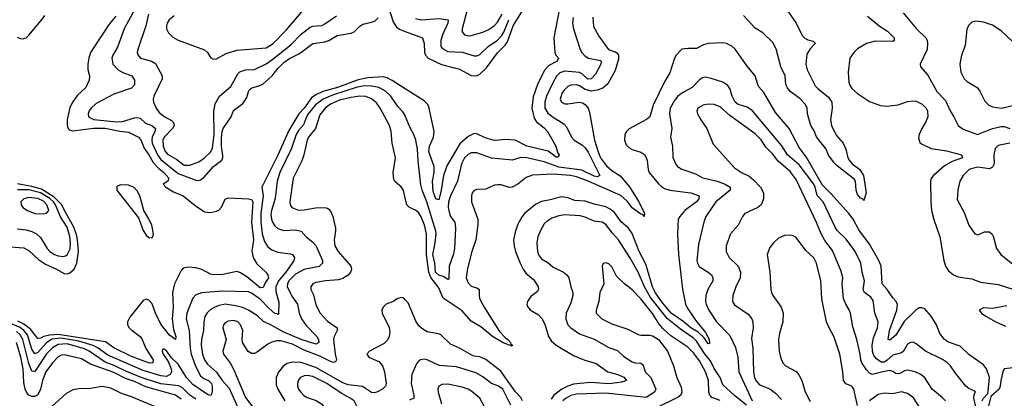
# Model space of a CAD drawing. Header units: inches. Extents: x 1173000 to 1307049, y 522583 to 678455.
# Tile 227 of 256: x 1237367 to 1244092, y 581328 to 583913. Entities that reach past the tile are written whole.
import ezdxf

# ---------------------------------------------------------------- set-up
doc = ezdxf.new("R2010")
doc.units = ezdxf.units.IN
doc.header["$MEASUREMENT"] = 0
doc.layers.add('B2538', color=7, linetype='Continuous')
doc.layers.add('B2548', color=7, linetype='Continuous')

msp = doc.modelspace()

# ---------------------------------------------------------------- linework, layer by layer
at = {"layer": 'B2538', "color": 5}
for points, elevation in [([(1238154.5, 583990), (1238079.4, 583850), (1238034.8, 583725.2), (1238003.2, 583670), (1237996.9, 583650), (1238003.8, 583610), (1238038.6, 583570), (1238071.5, 583551.5), (1238133, 583530), (1238150, 583499.3), (1238152.1, 583467.9), (1238130, 583445), (1238010, 583405.4), (1237890, 583341), (1237854.7, 583310), (1237842.2, 583290), (1237834.7, 583270), (1237837.3, 583250), (1237872.6, 583232.6), (1238030, 583214.5), (1238070, 583218.6), (1238150, 583242.3), (1238170, 583245.4), (1238190, 583240.9), (1238226.4, 583206.4), (1238270.2, 583190), (1238295.1, 583170), (1238291, 583150), (1238271.5, 583110), (1238268.3, 583090), (1238272.7, 583070), (1238308.7, 582990), (1238330, 582958.2), (1238450, 582863.9), (1238570, 582818.4), (1238590, 582815.8), (1238600.9, 582819.1), (1238624.8, 582835.2), (1238690, 582911.1), (1238746.4, 582953.6), (1238753.2, 582970), (1238753.3, 582986.7), (1238744.3, 583050), (1238744.9, 583105), (1238750, 583148.8), (1238757.1, 583170), (1238810.8, 583250), (1238827.8, 583292.2), (1238890, 583340.2), (1238903.2, 583356.8), (1238917.2, 583382.8), (1238931.4, 583428.6), (1238940.9, 583439.1), (1238953.2, 583446.8), (1239010, 583462.7), (1239030, 583475.4), (1239090.9, 583529.1), (1239130, 583580.1), (1239170, 583619.9), (1239210, 583647.7), (1239277.7, 583682.3), (1239369.9, 583750.1), (1239450, 583760.8), (1239477.3, 583770), (1239534.6, 583805.4), (1239630, 583821.3), (1239650.8, 583830), (1239690.4, 583869.6), (1239710, 583882.2), (1239770, 583895.1), (1239794.3, 583905.7), (1239814.9, 583925.1)], 740), ([(1238421.9, 583938.1), (1238388.4, 583911.6), (1238374.7, 583890), (1238369.2, 583870), (1238370.2, 583850), (1238383, 583823), (1238413.6, 583793.6), (1238450, 583772.4), (1238630, 583706.7), (1238650.4, 583690), (1238670, 583654.8), (1238690, 583642.8), (1238710, 583645.5), (1238777.7, 583682.3), (1238850, 583704), (1239050, 583721.6), (1239097, 583750), (1239190, 583843.2), (1239330, 584010.1)], 780), ([(1239884.4, 584004.5), (1239918.3, 583898.3), (1239941.3, 583861.3), (1239965.9, 583845.9), (1240000, 583833.3)], 740), ([(1237350, 583794.4), (1237370, 583784.8), (1237390, 583782.1), (1237410, 583790.1), (1237430, 583808.1), (1237512.9, 583907.1), (1237538.2, 583941.8)], 720), ([(1238022.4, 583937.6), (1237978.4, 583881.6), (1237850.8, 583690), (1237838, 583650), (1237831.8, 583610), (1237832.7, 583572.7), (1237844.2, 583530), (1237841.1, 583498.9), (1237818.4, 583450), (1237761.8, 583398.2), (1237729, 583351), (1237710, 583313), (1237692.1, 583230), (1237691.3, 583190), (1237698.4, 583170), (1237710, 583158.8), (1237730, 583153.7), (1237870, 583171.4), (1237950, 583173.4), (1238050, 583150.8), (1238110, 583145.5), (1238177.3, 583110), (1238193.5, 583093.5), (1238215.9, 583035.9), (1238250, 582990.1), (1238278.5, 582938.5), (1238316.3, 582896.3), (1238350.6, 582870), (1238384.9, 582830), (1238378.9, 582810), (1238347.4, 582790), (1238366, 582770), (1238418.1, 582738), (1238484.3, 582710), (1238565.5, 582645.5), (1238630, 582601.7), (1238670, 582597.3), (1238710, 582604.8), (1238727.2, 582612.8), (1238746, 582634), (1238770, 582686.8), (1238790, 582696.3), (1238930, 582690.7), (1238950, 582685.3), (1238958.5, 582670), (1238950.4, 582530), (1238963.4, 582410), (1238953.4, 582333.4), (1238955.8, 582310), (1238964.3, 582284.2), (1238986.8, 582246.8), (1239047.2, 582190), (1239061.3, 582170), (1239067.2, 582150), (1239043.7, 582116.3), (1239030, 582085.7), (1239010, 582082.6), (1238918.6, 582158.6), (1238870, 582187.2), (1238850, 582193.5), (1238754.2, 582174.2), (1238691.7, 582171.7), (1238670, 582175.3), (1238610, 582207.1), (1238570, 582218.9), (1238516.5, 582223.5), (1238484.4, 582215.6), (1238470, 582199.6), (1238425.3, 582110), (1238411.3, 582050), (1238414.3, 581950), (1238408.1, 581870), (1238417.3, 581797.3), (1238433, 581750), (1238430.2, 581729.8), (1238390, 581760.3), (1238330, 581834.7), (1238295.2, 581910), (1238272.4, 581972.4), (1238250, 581997.4), (1238230, 582005.5), (1238210, 581995.7), (1238118.8, 581881.2), (1238103, 581850), (1238104.3, 581830), (1238114.9, 581810), (1238134.6, 581790), (1238189, 581750), (1238204.2, 581730), (1238227.6, 581667.6), (1238277.9, 581590), (1238276.9, 581570), (1238252.6, 581567.4), (1238130, 581612.9), (1238010, 581673.5), (1237952.8, 581712.8), (1237936.9, 581716.9), (1237630, 581763.3), (1237570, 581760), (1237530.8, 581750), (1237510, 581739.1), (1237490, 581736.5), (1237439.8, 581799.8), (1237394.5, 581834.5), (1237355.3, 581855.3)], 720), ([(1238247, 583950), (1238228.8, 583870), (1238173.2, 583710), (1238170.2, 583690), (1238173.3, 583673.3), (1238191.1, 583651.1), (1238267.7, 583630), (1238293.6, 583613.6), (1238339.3, 583530), (1238339.5, 583510), (1238284, 583390), (1238279.3, 583370), (1238281, 583350), (1238298.6, 583310), (1238320.2, 583280.2), (1238358.8, 583250), (1238404.1, 583224.1), (1238418.3, 583210), (1238421.5, 583190), (1238411.1, 583170), (1238353.1, 583110), (1238344.8, 583090), (1238345.8, 583050), (1238358, 583018), (1238375.7, 582995.7), (1238439.1, 582959.1), (1238490, 582920.8), (1238530, 582920.9), (1238590, 582941.8), (1238630, 582969.4), (1238671.7, 583010), (1238683.1, 583036.9), (1238694.9, 583130), (1238692.4, 583287.6), (1238701.1, 583338.9), (1238731.4, 583390), (1238810, 583455.8), (1238857.4, 583542.6), (1238870, 583557.8), (1238910, 583571.5), (1238970, 583572.6), (1239050, 583612.1), (1239090, 583638.9), (1239218.5, 583741.5), (1239290, 583814.3), (1239350, 583860.9), (1239370, 583868.9), (1239430, 583874.1), (1239450, 583883.5), (1239530, 583939.5)], 760), ([(1240000, 583441.4), (1239910, 583497.8), (1239875.7, 583515.7), (1239850, 583521.8), (1239744.6, 583515.4), (1239678.1, 583501.9), (1239538, 583450), (1239438, 583422), (1239390, 583400.6), (1239360.7, 583379.3), (1239310.6, 583310), (1239274, 583270), (1239204.1, 583155.9), (1239130.9, 582989.1), (1239020.2, 582770), (1239030.9, 582710), (1239013.6, 582590), (1239013.3, 582533.3), (1239022, 582450), (1239039.2, 582399.2), (1239062.7, 582362.7), (1239090, 582342.7), (1239130, 582326.8), (1239215.1, 582315.1), (1239229.4, 582309.4), (1239244.9, 582290), (1239239.8, 582270), (1239227, 582250), (1239184.7, 582190), (1239134.6, 582130), (1239117.4, 582090), (1239116.6, 582056.6), (1239136.1, 581983.9), (1239135.1, 581904.9), (1239130, 581900.5), (1239125.5, 581905.5), (1239110, 581907.9), (1239070, 581941), (1239010, 582004.7), (1238950, 582045.9), (1238930, 582054), (1238750, 582060.1), (1238611.6, 582048.4), (1238570, 582035.3), (1238549.1, 582010.9), (1238509, 581910), (1238503.6, 581870), (1238525.2, 581790), (1238530.7, 581670.7), (1238538.7, 581630), (1238567, 581547), (1238601.9, 581481.9), (1238623.6, 581463.6), (1238656.3, 581450), (1238676.3, 581430), (1238682.4, 581410), (1238681.7, 581378.3), (1238679.7, 581360.3), (1238672.1, 581347.9), (1238650, 581355.3), (1238550, 581422.2), (1238505.5, 581470), (1238450, 581561), (1238404.7, 581604.7), (1238370, 581651.7), (1238350, 581665.6), (1238341.6, 581658.4), (1238340.2, 581650), (1238346.1, 581630), (1238379.9, 581579.9), (1238401.5, 581530), (1238402.8, 581510), (1238395.3, 581490), (1238370, 581477.2), (1238330, 581480.7), (1238210, 581518.1), (1237970, 581623.4), (1237904, 581670), (1237868.6, 581688.6), (1237770, 581719.3), (1237650, 581738.4), (1237587.3, 581732.7), (1237550, 581707.9), (1237490, 581641.8), (1237470, 581632.5), (1237450, 581662.9), (1237420.6, 581760.6), (1237396.3, 581790), (1237370, 581810.9), (1237314.9, 581834.9)], 740), ([(1240000, 583256.7), (1239999.1, 583259.1), (1239984.3, 583284.3), (1239950, 583321.2), (1239900.9, 583390), (1239864.6, 583424.6), (1239819.2, 583450), (1239761.7, 583461.7), (1239710, 583460.1), (1239671.9, 583451.9), (1239502.4, 583397.6), (1239438.9, 583370), (1239387.3, 583332.7), (1239336.7, 583270), (1239324.8, 583250), (1239305.1, 583195), (1239270, 583156.1), (1239254.5, 583130), (1239220.3, 583030), (1239143.7, 582870), (1239125.6, 582810), (1239112.4, 582692.4), (1239085.8, 582610), (1239082.2, 582582.2), (1239086.5, 582550), (1239094.5, 582530), (1239110, 582505.4), (1239130, 582488.5), (1239170, 582474.2), (1239250, 582477.9), (1239290, 582468.9), (1239324.4, 582430), (1239370, 582393.7), (1239390, 582371.1), (1239435, 582270), (1239434.2, 582250), (1239412.6, 582227.4), (1239310, 582207), (1239250, 582175.2), (1239205, 582130), (1239195.7, 582110), (1239194.4, 582090), (1239230, 582018.4), (1239264.8, 581970), (1239274.8, 581910), (1239292.5, 581870), (1239324.5, 581824.5), (1239396.6, 581750), (1239408, 581730), (1239410, 581709.6), (1239390, 581697.9), (1239290, 581729.4), (1239170, 581778.8), (1239090, 581825.6), (1239032.4, 581852.4), (1238990, 581890.6), (1238929.8, 581930), (1238888.1, 581948.1), (1238840.5, 581960.5), (1238770, 581969.9), (1238730, 581962.8), (1238699.6, 581950), (1238668.6, 581931.4), (1238647.6, 581912.4), (1238632.2, 581887.8), (1238623.6, 581850), (1238621.4, 581790), (1238609.1, 581730), (1238606.5, 581690), (1238614.9, 581630), (1238629.2, 581590), (1238650, 581561.5), (1238710, 581505.6), (1238750.1, 581450), (1238797.5, 581397.5), (1238864.4, 581250)], 760), ([(1240000, 582697.1), (1239987.6, 582747.5), (1239971.8, 582771.8), (1239929.3, 582809.3), (1239922.7, 582822.7), (1239918.8, 582870), (1239933.6, 582970), (1239910.7, 583070), (1239904.1, 583150), (1239892, 583190), (1239828, 583310), (1239804.4, 583344.4), (1239770, 583372.7), (1239730, 583387.9), (1239690, 583390.7), (1239630, 583382.7), (1239550, 583362.4), (1239490, 583336.6), (1239454.1, 583310), (1239416.3, 583263.7), (1239386.4, 583170), (1239340.5, 583110), (1239330.1, 583090), (1239307.9, 582990), (1239294.6, 582950), (1239235.4, 582830), (1239211, 582670), (1239213.4, 582650), (1239226, 582630), (1239270, 582613.5), (1239310, 582613.8), (1239387.9, 582627.9), (1239450, 582631.6), (1239470, 582626.9), (1239479.2, 582619.2), (1239490, 582606.4), (1239505.4, 582570), (1239522.9, 582490), (1239524.1, 582470), (1239514.1, 582410), (1239520.1, 582370), (1239541, 582330), (1239628.1, 582230), (1239632.2, 582210), (1239625.8, 582190), (1239610.1, 582169.9), (1239574.8, 582145.2), (1239543.8, 582136.2), (1239456, 582130), (1239390, 582117.8), (1239368.8, 582110), (1239354.3, 582090), (1239355.2, 582070), (1239373.9, 582033.9), (1239390, 581966.4), (1239419.3, 581910), (1239470, 581855.9), (1239536.2, 581810), (1239535.8, 581790), (1239514.4, 581750), (1239510.1, 581730), (1239520.8, 581630), (1239529.6, 581590.4), (1239523.9, 581576.1), (1239510, 581573), (1239490, 581580.2), (1239416.5, 581616.5), (1239310, 581657.2), (1239230, 581698.9), (1239150, 581720.3), (1239120.3, 581719.7), (1239088.9, 581711.1), (1239062.2, 581697.8), (1238990, 581644.5), (1238970, 581635.1), (1238950, 581633), (1238927.1, 581647.1), (1238889.7, 581710), (1238885.7, 581730), (1238889.8, 581790), (1238875.5, 581830), (1238856, 581850), (1238830, 581859.4), (1238790, 581855.2), (1238770, 581843.1), (1238759.1, 581830), (1238754.7, 581810), (1238776, 581730), (1238754.3, 581650), (1238759.6, 581630), (1238806.1, 581566.1), (1238827, 581527), (1238910, 581332.8), (1238988.9, 581230)], 780), ([(1237270, 582365), (1237394.8, 582354.8), (1237430, 582337.8), (1237494.9, 582274.9), (1237543.6, 582243.6), (1237618.2, 582210), (1237670, 582179.8), (1237690, 582178.1), (1237710, 582184.2), (1237739, 582210), (1237757.2, 582250), (1237768.2, 582330), (1237765.1, 582390), (1237757.2, 582437.2), (1237737.4, 582497.4), (1237671.8, 582610), (1237654.4, 582650), (1237601.3, 582701.3), (1237514.9, 582754.9), (1237450, 582774.3), (1237351.5, 582791.5)], 720), ([(1237350, 582485.5), (1237410, 582478.5), (1237450, 582467.5), (1237481.3, 582450), (1237510, 582425.4), (1237555.5, 582350), (1237573, 582330), (1237604.4, 582310), (1237630, 582300.8), (1237664, 582296), (1237679.3, 582300.7), (1237690, 582307.1), (1237710.8, 582349.2), (1237714.8, 582390), (1237710, 582433.1), (1237690, 582497.5), (1237646.4, 582566.4), (1237612.4, 582650), (1237598, 582670), (1237572.8, 582692.8), (1237510, 582731.7), (1237430, 582751), (1237351.4, 582751.4)], 740), ([(1240000, 582001.5), (1239990, 582011.8), (1239976.1, 582016.1), (1239950, 582009.7), (1239912.1, 581987.9), (1239870, 581971.1), (1239848.8, 581950), (1239840.3, 581930), (1239842.7, 581910), (1239890.7, 581810.7), (1239895.6, 581784.4), (1239891.2, 581748.8), (1239877.1, 581722.9), (1239856.6, 581703.4), (1239755.5, 581650), (1239738, 581630), (1239750.6, 581610), (1239818.9, 581578.9), (1239844.7, 581550), (1239857.5, 581510), (1239870.2, 581430), (1239865.5, 581410), (1239844, 581390), (1239810, 581371.9), (1239790, 581366.6), (1239770, 581368.5), (1239708, 581408), (1239610, 581419.2), (1239574.6, 581434.6), (1239390, 581538), (1239290, 581571.8), (1239230, 581574.8), (1239193.8, 581566.2), (1239168.8, 581550), (1239133.7, 581506.3), (1239119.5, 581470), (1239119.7, 581419.7), (1239130.8, 581390), (1239177.5, 581310)], 820), ([(1238570, 581321.7), (1238529.9, 581350), (1238479.3, 581399.3), (1238454.3, 581414.3), (1238330, 581426.7), (1238210, 581466.6), (1238102, 581510), (1238013.2, 581553.2), (1237950, 581575.8), (1237840.4, 581650), (1237810, 581664.9), (1237690, 581700), (1237630, 581694.9), (1237590, 581672.5), (1237550, 581630.9), (1237470, 581511.2), (1237450, 581514), (1237430, 581565.3), (1237388.3, 581730), (1237370, 581762.1), (1237344.5, 581784.5)], 760), ([(1238470, 581322.5), (1238430, 581349.1), (1238227.5, 581407.5), (1238150, 581443), (1238090, 581462.8), (1238010, 581504.3), (1237850, 581560.6), (1237790, 581598), (1237670, 581626), (1237650, 581621.6), (1237630, 581610.4), (1237590, 581570.5), (1237546.4, 581510), (1237521.7, 581450), (1237509.2, 581390), (1237490, 581353), (1237470, 581340.9), (1237450, 581341), (1237430, 581350.4), (1237413.6, 581370), (1237404.3, 581390), (1237396, 581436), (1237389.6, 581530.4), (1237374.9, 581610), (1237345.5, 581710)], 780), ([(1238294.8, 581270), (1238130, 581337.4), (1238061.2, 581361.2), (1237990, 581398.5), (1237930, 581407.7), (1237850, 581394.7), (1237770, 581393), (1237730, 581385.8), (1237682.1, 581357.9), (1237566.4, 581253.6)], 820)]:
    msp.add_lwpolyline(points, dxfattribs=dict(at, elevation=elevation))
for points, elevation in [([(1238055.5, 582784.5), (1238030, 582774), (1238031.2, 582750), (1238043, 582730), (1238179.2, 582559.2), (1238210, 582474.9), (1238230, 582441.8), (1238250, 582425.4), (1238270, 582424.4), (1238276, 582430), (1238280.7, 582450), (1238270.4, 582510), (1238250, 582553.1), (1238214, 582610), (1238187.5, 582710), (1238170, 582744.8), (1238148, 582768), (1238110, 582782.6)], 720), ([(1237430, 582698.3), (1237394.4, 582690), (1237375.8, 582670), (1237376.4, 582650), (1237388.4, 582630), (1237420.7, 582610), (1237470, 582590.4), (1237530, 582587.8), (1237550, 582592.2), (1237565.1, 582610), (1237551.6, 582650), (1237530, 582673.2), (1237490, 582691.7)], 760), ([(1239330, 581484.5), (1239310, 581482), (1239283.7, 581470), (1239270, 581453.6), (1239263.2, 581430), (1239264.1, 581410), (1239271.2, 581390), (1239286.4, 581370), (1239307.9, 581347.9), (1239330, 581334.8), (1239392.9, 581312.9), (1239429, 581290), (1239499.4, 581199.4), (1239510, 581193.4), (1239530, 581191.5), (1239610, 581208.9), (1239657, 581230), (1239678.3, 581250), (1239672.7, 581270), (1239650.7, 581310), (1239625.1, 581330), (1239563, 581363), (1239465.7, 581430), (1239370, 581476)], 840)]:
    msp.add_lwpolyline(points, close=True, dxfattribs=dict(at, elevation=elevation))
at = {"layer": 'B2548', "color": 5}
for points, elevation in [([(1241054.8, 583990), (1241015, 583790), (1241021.8, 583690), (1241029.1, 583670), (1241046.3, 583650), (1241037.6, 583630), (1240980.4, 583599.6), (1240951.5, 583568.6), (1240902.8, 583470), (1240874.4, 583385.6), (1240863.8, 583310), (1240881.2, 583241.2), (1240896.2, 583216.2), (1240950, 583175.1), (1240972.1, 583150), (1241027.9, 583050), (1241042.7, 583002.7), (1241051.8, 582990), (1241044.9, 582975.1), (1241030, 582975.1), (1240975.6, 583015.6), (1240830, 583049.6), (1240750, 583091.1), (1240690, 583094.2), (1240610, 583088.9), (1240546.6, 583106.6), (1240490, 583134.8), (1240470, 583136.8), (1240430, 583114.8), (1240374.1, 583065.8), (1240283.7, 582916.3), (1240260.7, 582850), (1240245.3, 582750), (1240230, 582683.7), (1240210, 582689.5), (1240190, 582739.6), (1240186.3, 582810), (1240196.6, 582870), (1240196.7, 582910), (1240161.8, 583010), (1240164.7, 583050), (1240192.7, 583110), (1240197, 583150), (1240164, 583310), (1240153.5, 583333.5), (1240130, 583359.8), (1240000, 583441.4)], 740), ([(1240000, 583833.3), (1240116.9, 583790), (1240130.1, 583750.1), (1240131.2, 583690), (1240139, 583670), (1240157.7, 583650), (1240247.3, 583607.3), (1240370, 583576.1), (1240450, 583530.8), (1240490, 583530.1), (1240510, 583540.1), (1240555.4, 583584.6), (1240630, 583685.7), (1240681.6, 583738.4), (1240698.4, 583761.6), (1240737.2, 583870), (1240810, 583989)], 740), ([(1240426.1, 583990), (1240388.8, 583850), (1240388.9, 583828.9), (1240404.2, 583810), (1240430, 583803.2), (1240450, 583804.3), (1240530, 583827.6), (1240570, 583845.3), (1240610, 583873.5), (1240630, 583897.1), (1240661.9, 583950)], 780), ([(1241281.5, 583930), (1241286.2, 583866.2), (1241321.4, 583801.4), (1241389.1, 583710), (1241434.4, 583694.4), (1241446, 583686), (1241456, 583670), (1241456.4, 583643.6), (1241434.9, 583565.1), (1241384.1, 583475.9), (1241350, 583444.8), (1241310, 583430.8), (1241270, 583424), (1241230, 583436.5), (1241190, 583462.2), (1241170, 583468.2), (1241130, 583465.7), (1241110, 583456.2), (1241082.5, 583430), (1241069.5, 583410), (1241058.4, 583370), (1241066.3, 583350), (1241090, 583339.3), (1241110, 583338.2), (1241189.1, 583349.1), (1241210, 583345.7), (1241230, 583333), (1241249.2, 583309.2), (1241259.4, 583279.4), (1241292.4, 583090), (1241317, 583010), (1241334.5, 582970), (1241374.9, 582914.9), (1241410, 582884), (1241467.1, 582847.1), (1241531.3, 582771.3), (1241594.9, 582670), (1241633.5, 582590), (1241631.3, 582570), (1241623.5, 582583.5), (1241610, 582584.5), (1241550, 582628.8), (1241514.9, 582674.9), (1241472.2, 582712.2), (1241250, 582811.3), (1241170, 582841.2), (1241129.7, 582849.7), (1241010, 582858.2), (1240870, 582851.4), (1240825.3, 582834.7), (1240768, 582790), (1240730, 582769.9), (1240710, 582768.4), (1240655.4, 582784.6), (1240630, 582786.6), (1240610, 582782.4), (1240550, 582756.5), (1240490, 582753.5), (1240470, 582746), (1240458.3, 582730), (1240452.7, 582710), (1240452.6, 582670), (1240490.2, 582570), (1240495, 582550), (1240495.1, 582515.1), (1240482.3, 582410), (1240455.8, 582330), (1240426.1, 582213.9), (1240416.8, 582150), (1240430, 582116.1), (1240450, 582094.5), (1240490, 582082.3), (1240505.8, 582070), (1240504, 582030), (1240508.2, 582010), (1240538.5, 581950), (1240643.7, 581783.7), (1240682.9, 581742.9), (1240701.3, 581730), (1240718.3, 581710), (1240720.7, 581700.7), (1240733.8, 581690), (1240730, 581684.2), (1240670, 581706.1), (1240596.7, 581750), (1240516.2, 581816.2), (1240450, 581855.9), (1240390, 581924.6), (1240266.4, 582006.4), (1240257.5, 582017.5), (1240230, 582083.2), (1240173.8, 582153.8), (1240160.6, 582190), (1240145.6, 582310), (1240144.8, 582450), (1240132, 582510), (1240110, 582566.3), (1240090, 582596.5), (1240070, 582613.6), (1240030, 582631.6), (1240011.6, 582650), (1240000, 582697.1)], 780), ([(1241147.1, 583927.1), (1241143.2, 583890), (1241150.1, 583850), (1241195.5, 583710), (1241206, 583690), (1241226.5, 583666.5), (1241250.9, 583650.9), (1241333.6, 583633.6), (1241339.3, 583630), (1241335.9, 583610), (1241299.1, 583540.9), (1241270, 583509.6), (1241247.8, 583507.8), (1241210, 583541.6), (1241190, 583551.6), (1241090, 583561.6), (1241056.5, 583550), (1241033.7, 583526.3), (1241010, 583487.1), (1240964.6, 583390), (1240952.7, 583350), (1240954.5, 583310), (1240974.9, 583274.9), (1241010, 583246.5), (1241083, 583203), (1241101.2, 583181.2), (1241135, 583110), (1241153.6, 583090), (1241210, 583056.8), (1241230, 583038.9), (1241250, 583008.3), (1241330.1, 582849.9), (1241310, 582840.6), (1241290, 582845.7), (1241206.6, 582886.6), (1241050, 582905.4), (1240950, 582942.7), (1240829.5, 582970.5), (1240790, 582972.8), (1240730, 582955), (1240710, 582955.8), (1240590, 582966.8), (1240490, 583004.7), (1240450, 583003.2), (1240430, 582993.7), (1240405.9, 582970), (1240383.3, 582930), (1240357.3, 582810), (1240309.3, 582710), (1240295.2, 582670), (1240294.4, 582630), (1240301.3, 582590), (1240310, 582569.3), (1240338.1, 582530), (1240342.9, 582490), (1240337.5, 582350), (1240330, 582315.6), (1240300.2, 582230), (1240297.4, 582142.6), (1240290, 582138.4), (1240259.6, 582159.6), (1240230, 582169.2), (1240205.7, 582190), (1240203.1, 582250), (1240188.4, 582310), (1240204.8, 582390), (1240210.9, 582450), (1240208.3, 582470), (1240147.6, 582670), (1240114.8, 582750), (1240106.2, 582786.2), (1240087.4, 582950), (1240082.9, 583030), (1240073.2, 583090), (1240058.5, 583130), (1240033.7, 583173.7), (1240000, 583256.7)], 760), ([(1240070, 583920.5), (1240110, 583912), (1240230, 583920.4), (1240292.4, 583912.4), (1240290.7, 583890), (1240255.6, 583810), (1240242.8, 583770), (1240243.7, 583730), (1240255.3, 583715.3), (1240290, 583695.8), (1240390, 583690.7), (1240470, 583666.8), (1240490, 583665.6), (1240510, 583674.7), (1240566, 583730), (1240630, 583774.2), (1240657.8, 583802.2), (1240673.1, 583826.9), (1240707.1, 583912.9)], 760), ([(1242613.7, 583970), (1242669.6, 583890), (1242710, 583805.1), (1242730, 583785.9), (1242750, 583774.6), (1242785.4, 583765.4), (1242797.1, 583757.1), (1242800.2, 583750), (1242765, 583715), (1242742, 583678), (1242736.6, 583610), (1242745.8, 583570), (1242800.9, 583460.9), (1242820.1, 583440.1), (1242890, 583384.6), (1242912.9, 583350), (1242915.6, 583310), (1242905.3, 583230), (1242911.5, 583191.5), (1242944.4, 583124.4), (1242991.1, 583070), (1243008.8, 583030), (1243023.1, 582970), (1243033.1, 582953.1), (1243052.2, 582930), (1243104.6, 582890), (1243130.6, 582850), (1243147.9, 582730), (1243134.9, 582685.1), (1243130, 582679), (1243127.6, 582687.6), (1243110, 582695.4), (1243090, 582719.7), (1243079.9, 582750), (1243074.3, 582810), (1243065.2, 582825.2), (1242950, 582914.1), (1242930, 582936.3), (1242890, 582988), (1242874.3, 583030), (1242810, 583114.1), (1242793.3, 583153.3), (1242769.9, 583190), (1242746.4, 583270), (1242744.3, 583310), (1242734.6, 583334.6), (1242695.2, 583375.2), (1242630, 583423.1), (1242610, 583447.9), (1242600.6, 583470), (1242594.2, 583530), (1242565.1, 583590), (1242532.9, 583712.9), (1242510, 583757.7), (1242442.4, 583822.4), (1242390, 583855.1), (1242310, 583940.6)], 780), ([(1243156.7, 583936.7), (1243235.9, 583870), (1243293.8, 583833.8), (1243339.7, 583790), (1243339, 583770), (1243330, 583765), (1243210, 583765.6), (1243150, 583751.4), (1243090, 583713.9), (1243064.7, 583690), (1243037.2, 583650), (1243025.9, 583554.1), (1243030, 583487.3), (1243034.3, 583470), (1243050, 583443.2), (1243089.1, 583410), (1243170, 583353.8), (1243246.3, 583326.3), (1243290, 583323.2), (1243367.5, 583332.5), (1243430, 583354), (1243470, 583359.7), (1243490, 583356.9), (1243530, 583336.9), (1243558.2, 583310), (1243568.2, 583290), (1243570.2, 583250), (1243553.8, 583210), (1243527.3, 583170), (1243509.2, 583130), (1243505.5, 583105.5), (1243515.1, 583075.1), (1243525.5, 583065.5), (1243592.7, 583032.7), (1243697.6, 583017.6), (1243798.8, 582990), (1243802.5, 582982.5), (1243805.5, 582970), (1243734.5, 582945.5), (1243684.3, 582915.8), (1243608.4, 582850), (1243592.8, 582830), (1243586.9, 582810), (1243588.9, 582671.1), (1243594.6, 582610), (1243610, 582548), (1243651.1, 582430), (1243677.6, 582270), (1243690.7, 582230.7), (1243710, 582197.8), (1243744.6, 582170), (1243776.7, 582156.7), (1243870, 582144), (1243930, 582121.2), (1244050, 582105.5), (1244150, 582074.4)], 820), ([(1243400.3, 583960.3), (1243491.3, 583850), (1243554.7, 583790), (1243564.9, 583770), (1243568.1, 583750), (1243564.4, 583710), (1243518, 583610), (1243519.1, 583590), (1243570, 583534.9), (1243630, 583422.8), (1243690, 583361.3), (1243721.5, 583290), (1243747.6, 583250), (1243777.1, 583190), (1243810, 583166), (1243909.4, 583129.4), (1244010, 583170.1), (1244070, 583182.8), (1244090, 583183.5), (1244130, 583171.2)], 840), ([(1244145.7, 583765.7), (1244070, 583837.7), (1244010, 583876.4), (1243950, 583895.4), (1243897.4, 583902.6), (1243870, 583896.4), (1243846.3, 583873.7), (1243834.9, 583845.1), (1243824.2, 583735.8), (1243800.2, 583670), (1243789, 583610), (1243794.3, 583554.3), (1243816.5, 583510), (1243838.4, 583490), (1243905.3, 583450), (1243924.3, 583424.3), (1243957.8, 583357.8), (1243986.4, 583330), (1244010, 583316.9), (1244069.1, 583309.1), (1244150, 583326.7)], 860), ([(1243940.2, 581310), (1243948.6, 581330), (1243978.2, 581361.8), (1243982.4, 581377.6), (1243989.9, 581470), (1243970, 581530.5), (1243950, 581556.5), (1243850, 581627.9), (1243790, 581683.8), (1243710, 581710.5), (1243682.2, 581730), (1243651.2, 581770), (1243628.8, 581830), (1243591.8, 581890), (1243550, 581938.4), (1243526.9, 581946.9), (1243510, 581945), (1243490, 581932), (1243407.6, 581852.4), (1243350, 581759.8), (1243310, 581725.8), (1243299.5, 581730), (1243307.7, 581790), (1243356.9, 581930), (1243361.1, 581970), (1243351.7, 581991.7), (1243330, 582015), (1243291.9, 582071.9), (1243257.5, 582110), (1243251.2, 582230), (1243235.8, 582270), (1243170, 582381.1), (1243098.9, 582478.9), (1243058.6, 582550), (1243030.4, 582590), (1242907.2, 582727.2), (1242850, 582783.2), (1242737.3, 582977.3), (1242690, 583040.2), (1242622.7, 583170), (1242530, 583278.5), (1242450, 583416.8), (1242415.5, 583455.5), (1242407.3, 583470), (1242390.4, 583530.4), (1242334.9, 583594.9), (1242252.7, 583712.7), (1242230, 583731.9), (1242194.5, 583750), (1242170, 583754.8), (1242069.2, 583750.8), (1242038, 583742), (1241990, 583716.3), (1241930, 583717.2), (1241890, 583711.1), (1241850, 583671.2), (1241838.6, 583650), (1241807.8, 583550), (1241771.4, 583488.6), (1241692.9, 583330), (1241669.6, 583250.4), (1241648.2, 583231.8), (1241530, 583168), (1241511.1, 583150), (1241500.2, 583130), (1241496.6, 583090), (1241510, 583058), (1241530, 583038.5), (1241550, 583027.5), (1241608.6, 583008.6), (1241637.6, 582990), (1241653, 582953), (1241659.2, 582890), (1241667.1, 582870), (1241730, 582792.2), (1241750, 582773.7), (1241770, 582761.6), (1241808.2, 582748.2), (1241950, 582731.7), (1242007.6, 582710), (1242006.4, 582690), (1241988.7, 582670), (1241909.5, 582610), (1241875.1, 582570), (1241864.8, 582550), (1241858.9, 582450), (1241865.4, 582310), (1241893.3, 582073.3), (1241914.3, 581970), (1241925.6, 581945.6), (1241981.7, 581861.7), (1242050, 581777.8), (1242075, 581730), (1242077.2, 581702.8), (1242070, 581700.4), (1242041.8, 581741.8), (1242000.5, 581780.5), (1241949.9, 581810), (1241895.9, 581855.9), (1241817, 581910), (1241749.9, 581990), (1241710, 582047.9), (1241688.8, 582090), (1241644.2, 582244.2), (1241597.9, 582330), (1241550, 582453.3), (1241525, 582490), (1241473.9, 582533.9), (1241430, 582596.6), (1241400.5, 582620.5), (1241370, 582635.9), (1241290, 582653.7), (1241230, 582674.9), (1241159.1, 582679.1), (1241110, 582697.5), (1241070, 582704), (1240990, 582682.5), (1240930, 582672.1), (1240889.3, 582650.7), (1240815.4, 582590), (1240798.6, 582570), (1240770, 582518), (1240750, 582462), (1240740.5, 582410), (1240744, 582370), (1240753.8, 582330), (1240785.4, 582250), (1240804.6, 582210), (1240823.5, 582183.5), (1240877.6, 582137.6), (1240908.4, 582090), (1240910.2, 582070), (1240902.8, 582057.2), (1240857.8, 582022.2), (1240834.6, 581990), (1240830.3, 581970), (1240834.9, 581954.9), (1240852.8, 581932.8), (1240910, 581897.6), (1240933.8, 581873.8), (1240954, 581834), (1240977.6, 581750), (1240999.1, 581719.1), (1241030, 581692.1), (1241150, 581621.4), (1241227.6, 581587.6), (1241305.1, 581565.1), (1241383.9, 581510), (1241451.5, 581491.5), (1241492, 581472), (1241510.4, 581450), (1241480.5, 581439.5), (1241394, 581426), (1241264.6, 581435.4), (1241150, 581425.1), (1241110, 581411.9), (1241068.7, 581391.3), (1241015.2, 581350), (1240997.6, 581322.4)], 820), ([(1243897.9, 581270), (1243883.1, 581330), (1243885.8, 581354.2), (1243894.2, 581370), (1243890, 581377.6), (1243850, 581394.7), (1243830, 581411.2), (1243758.8, 581498.8), (1243724.8, 581550), (1243704, 581570), (1243670, 581592.5), (1243553, 581650), (1243490, 581700.5), (1243470, 581711.2), (1243450, 581709.7), (1243430, 581698.3), (1243402.9, 581650), (1243390, 581639.1), (1243330, 581621.6), (1243291.8, 581588.2), (1243270, 581575.6), (1243250, 581574.5), (1243218, 581598), (1243201.5, 581621.5), (1243190.5, 581650), (1243188.2, 581690), (1243198.7, 581741.3), (1243225.8, 581810), (1243230.7, 581850), (1243207.3, 581910), (1243195.2, 581995.2), (1243179.3, 582019.3), (1243137.8, 582050), (1243128.7, 582068.7), (1243137, 582130), (1243121.2, 582190), (1243112.5, 582250), (1243073.2, 582330), (1243046.6, 582370), (1243010, 582415.9), (1242950, 582473.3), (1242935.4, 582495.4), (1242854.1, 582670), (1242813.7, 582713.7), (1242800.5, 582770), (1242790.9, 582790), (1242690, 582922.7), (1242611.4, 582990), (1242572.2, 583052.1), (1242371.1, 583291.1), (1242336.5, 583316.5), (1242273.8, 583333.8), (1242253, 583350), (1242233.4, 583390), (1242219.5, 583439.6), (1242204.1, 583464.1), (1242170, 583486.9), (1242090, 583511.1), (1242050, 583519.7), (1242030, 583515.1), (1242010, 583502.4), (1241960.9, 583450), (1241901.3, 583418.7), (1241861.3, 583390), (1241838, 583362), (1241810.1, 583310), (1241805.8, 583270), (1241820.8, 583170), (1241812.4, 583110), (1241825.2, 583050), (1241828.8, 582971.2), (1241850, 582921.6), (1241860.4, 582910), (1241890, 582893.1), (1241981.7, 582861.7), (1242033.3, 582833.3), (1242130, 582811.3), (1242185.7, 582790), (1242219, 582770), (1242218.3, 582750), (1242122.2, 582670), (1242053.2, 582570), (1242039.2, 582530), (1242002.7, 582377.3), (1241991, 582270), (1241995.6, 582250), (1242007.7, 582227.7), (1242070, 582189), (1242091.4, 582170), (1242100.8, 582150), (1242100.8, 582130), (1242066.7, 582070), (1242052.7, 582030), (1242051.8, 581990), (1242056.3, 581970), (1242073.1, 581930), (1242125.1, 581850), (1242216.8, 581756.8), (1242254.9, 581674.9), (1242272.5, 581610), (1242277.7, 581510), (1242368.8, 581310)], 840), ([(1243689.9, 581309.9), (1243670, 581332.2), (1243598.7, 581390), (1243548.7, 581468.7), (1243520.5, 581490), (1243482, 581510), (1243430, 581519.8), (1243410, 581516.2), (1243390, 581501.6), (1243370, 581494.5), (1243350, 581498), (1243330, 581511.8), (1243310, 581518.3), (1243270, 581512.1), (1243190, 581489.8), (1243170, 581500.9), (1243150, 581523.1), (1243119.2, 581570), (1243111.9, 581590), (1243107.8, 581630), (1243083.9, 581730), (1243056.6, 581816.7), (1243041.4, 581910), (1243032.7, 581932.7), (1243008.9, 581970), (1242994.2, 582010), (1242984.4, 582110), (1242988.2, 582150), (1242980.7, 582190), (1242918.2, 582338.2), (1242866, 582406), (1242840.5, 582450), (1242808.4, 582528.4), (1242670, 582822.2), (1242630, 582875.7), (1242546.7, 582946.7), (1242510, 582994.5), (1242462.2, 583042.2), (1242430, 583093.7), (1242390, 583134.5), (1242217.9, 583257.9), (1242150, 583318.6), (1242110, 583333.8), (1242070, 583335.4), (1242034, 583330), (1241998, 583310), (1241992.3, 583287.7), (1241996.9, 583270), (1242018.5, 583230), (1242059.1, 583170), (1242103.6, 583063.6), (1242250, 582902.3), (1242295.8, 582870), (1242350, 582845.2), (1242379.8, 582819.8), (1242426, 582770), (1242446.5, 582730), (1242448.1, 582690), (1242431.8, 582650), (1242408.4, 582631.6), (1242320.4, 582590), (1242304.6, 582570), (1242274.9, 582510), (1242221.5, 582450), (1242192.7, 582370), (1242192.7, 582330), (1242212.7, 582290), (1242274.3, 582230), (1242289.2, 582190), (1242287.6, 582150), (1242257.7, 582090), (1242236.9, 582030), (1242235.6, 581990), (1242250, 581965.7), (1242341.6, 581901.6), (1242366.7, 581870), (1242374.2, 581850), (1242375.9, 581810), (1242364.4, 581735.6), (1242374.8, 581670), (1242379.6, 581510), (1242385, 581470), (1242394.1, 581450), (1242419.7, 581419.7), (1242490, 581392.2), (1242530, 581363.6), (1242570, 581319.7)], 860), ([(1244130.5, 583070), (1244050, 583054.5), (1244030, 583034.2), (1244020.6, 582990), (1244021.6, 582930), (1244010, 582905.8), (1243990, 582894.9), (1243910, 582905.3), (1243864.4, 582895.6), (1243850.8, 582889.2), (1243810.3, 582850), (1243786.9, 582810), (1243773.8, 582750), (1243770, 582684.7), (1243816.7, 582596.7), (1243850, 582510.7), (1243890, 582450.7), (1243910, 582444.9), (1243956.1, 582463.9), (1243990, 582464.4), (1244009, 582449), (1244016, 582436), (1244039.2, 582350), (1244068.8, 582308.8), (1244150, 582244.4)], 840), ([(1242330, 581282), (1242248.3, 581348.3), (1242170, 581420.2), (1242151, 581471), (1242110, 581530.9), (1242083.9, 581583.9), (1242047.9, 581627.9), (1241990, 581717.7), (1241970, 581737.7), (1241879.5, 581799.5), (1241790, 581873), (1241701.5, 581981.5), (1241676.2, 582016.2), (1241634.4, 582090), (1241590, 582188.2), (1241535.2, 582290), (1241457.3, 582410), (1241415.2, 582455.2), (1241370, 582514.2), (1241344.5, 582530), (1241290, 582536.8), (1241230, 582565.4), (1241193.8, 582573.8), (1241090, 582580.2), (1241050, 582575), (1241002.1, 582557.9), (1240970, 582538), (1240950, 582518.7), (1240920.6, 582470), (1240906.2, 582430), (1240899.7, 582390), (1240903, 582330), (1240910, 582308.7), (1240930, 582280.7), (1240974.4, 582254.4), (1241010, 582223.6), (1241080.3, 582190), (1241104, 582170), (1241117.8, 582150), (1241130.2, 582090), (1241144.1, 582050), (1241145, 582030), (1241130, 581979.5), (1241099.7, 581910), (1241097.5, 581870), (1241110.2, 581830), (1241130, 581808.2), (1241190, 581769.3), (1241290, 581730.9), (1241390, 581676), (1241450, 581653.7), (1241493.8, 581613.8), (1241550, 581577.7), (1241570, 581570.9), (1241610, 581567.1), (1241620.1, 581560.1), (1241628.5, 581548.5), (1241637.9, 581510), (1241677.1, 581470), (1241712, 581390), (1241703.6, 581370), (1241646, 581334), (1241370, 581363.8), (1241170, 581357.4), (1241130, 581346.4), (1241098.3, 581330), (1241077.2, 581310)], 840), ([(1243090, 581278), (1243063.7, 581390), (1243050.4, 581410.4), (1243010, 581428.1), (1242993.8, 581450), (1242989.3, 581510), (1242967.9, 581630), (1242930, 581746.6), (1242890, 581818), (1242877.6, 581850), (1242846.4, 582006.4), (1242837.5, 582130), (1242810, 582251.1), (1242790, 582286.2), (1242736.7, 582336.7), (1242670, 582426), (1242650, 582437.6), (1242630, 582441.6), (1242590, 582438.7), (1242550, 582421.6), (1242516.4, 582390), (1242490, 582357), (1242472, 582310), (1242491.3, 582190), (1242496.5, 582070), (1242501.1, 582050), (1242510.3, 582030), (1242567.9, 581950), (1242580.2, 581910), (1242579.3, 581850), (1242555.9, 581770), (1242550.2, 581730), (1242554.2, 581650), (1242562.8, 581610), (1242579.6, 581570), (1242597, 581550), (1242670, 581510.3), (1242689.3, 581489.3), (1242709.1, 581450), (1242732.2, 581372.2), (1242766.5, 581306.5)], 880), ([(1242150, 581314.1), (1242094.2, 581334.2), (1242080.3, 581350), (1242072.8, 581370), (1242071.2, 581450), (1242050.7, 581509.3), (1242010, 581584.1), (1241970, 581637.7), (1241930, 581676.5), (1241814.5, 581754.5), (1241762.1, 581802.1), (1241734.8, 581834.8), (1241690, 581906.6), (1241610, 582006.4), (1241550, 582068.3), (1241498, 582110), (1241443, 582163), (1241410, 582226), (1241390, 582246), (1241370, 582252.3), (1241350.9, 582249.1), (1241344, 582230), (1241355.6, 582110), (1241328.6, 582051.4), (1241322, 581990), (1241304.7, 581930), (1241305.2, 581910), (1241310, 581901.6), (1241343.7, 581870), (1241410, 581835.6), (1241520.1, 581800.1), (1241590, 581764.4), (1241610, 581759), (1241670, 581758.5), (1241690, 581754), (1241730.2, 581730.2), (1241792.4, 581650), (1241833.1, 581550), (1241854, 581470), (1241884.8, 581404.8), (1241888.6, 581370), (1241881.6, 581350), (1241864.9, 581335.1), (1241703.6, 581256.4)], 860), ([(1240801.4, 581310), (1240790, 581333.5), (1240753.5, 581373.5), (1240654, 581514), (1240550, 581594.1), (1240510, 581611.1), (1240470, 581616.7), (1240450, 581624.2), (1240370, 581671.2), (1240310, 581697.1), (1240242.1, 581762.1), (1240228.4, 581768.4), (1240150, 581783.1), (1240119.9, 581799.9), (1240098.6, 581818.6), (1240075.5, 581850), (1240020.4, 581980.4), (1240000, 582001.5)], 820), ([(1244110, 581959.3), (1244010, 581940.4), (1243950, 581946.6), (1243919.7, 581930), (1243935.8, 581910), (1243965.5, 581890), (1244033.4, 581850), (1244100.8, 581820.8)], 820), ([(1240721, 581281), (1240666.6, 581390), (1240638, 581410), (1240588.3, 581428.3), (1240530, 581474.7), (1240481.8, 581501.8), (1240350, 581544), (1240231.5, 581551.5), (1240150, 581589.8), (1240130, 581594.7), (1240104.9, 581590), (1240090, 581581.3), (1240076, 581564), (1240044.3, 581490), (1240041.4, 581430), (1240059.7, 581350), (1240058.5, 581330), (1240030, 581316.3)], 840), ([(1244190, 581540.9), (1244091.3, 581528.7), (1244081.7, 581510), (1244067.3, 581450), (1244063.9, 581410), (1244056.5, 581390), (1243998.6, 581341.4), (1243984.3, 581275.7)], 820), ([(1240585.3, 581190), (1240508.7, 581330), (1240454.8, 581374.8), (1240430, 581389.8), (1240390, 581404.5), (1240290, 581424), (1240250, 581421.6), (1240230, 581411.8), (1240223.7, 581390), (1240224.6, 581370), (1240246.7, 581290)], 860), ([(1243538.5, 581230), (1243472.2, 581332.2), (1243430, 581361), (1243390, 581372.6), (1243330, 581359.1), (1243270, 581363.8), (1243230, 581354.8), (1243171.9, 581310)], 880)]:
    msp.add_lwpolyline(points, dxfattribs=dict(at, elevation=elevation))

doc.saveas('drawing.dxf')
